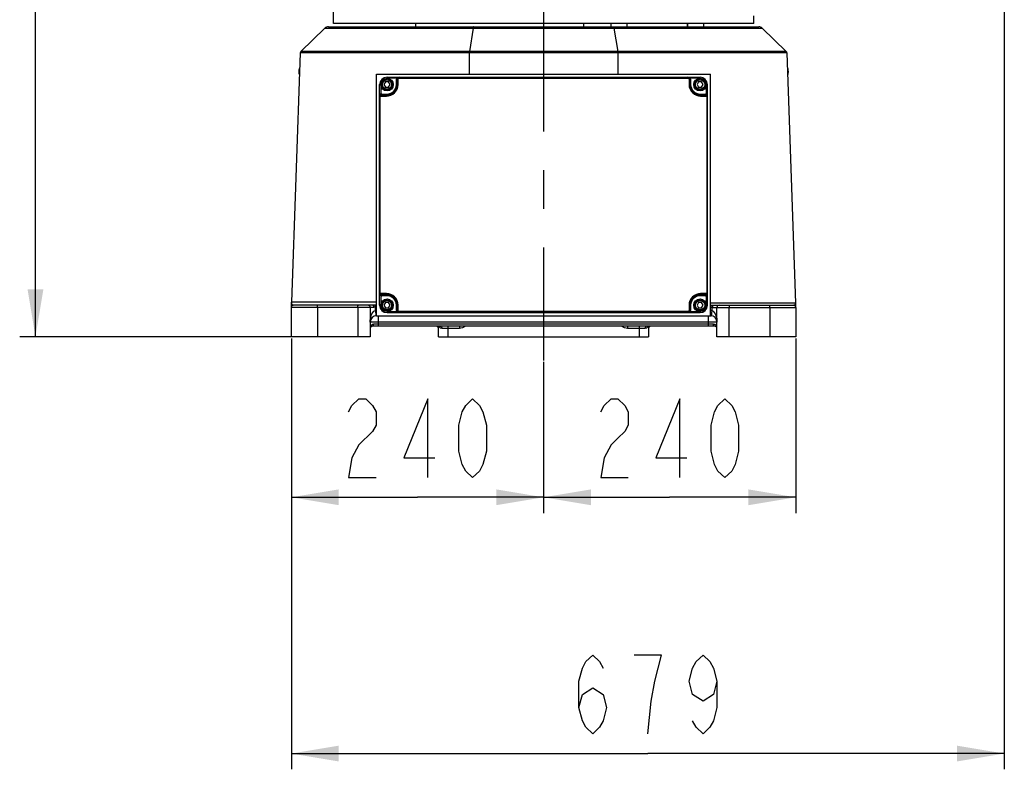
# Model space of a CAD drawing. Header units: millimetres. Extents: x 0 to 63602708652, y -107871309221 to 6308.
# Tile 1 of 74: x 1926 to 2863, y 3114 to 3827. Entities that reach past the tile are written whole.
import ezdxf

# ---------------------------------------------------------------- set-up
doc = ezdxf.new("R2010")
doc.units = ezdxf.units.MM
doc.header["$LTSCALE"] = 490.4625
doc.linetypes.add('CENTER', pattern=[0.6, 0.375, -0.075, 0.075, -0.075])
doc.layers.get('0').update_dxf_attribs({"linetype": 'CONTINUOUS'})
for name, color, linetype in [('304101000401_DXF_AXIS', 7, 'CONTINUOUS'), ('304101000401_DXF_DIMENSION', 7, 'CONTINUOUS'), ('304102000107DXF_CONTINUOUS_LINE', 7, 'CONTINUOUS'), ('304102000110_DXF_DIMENSION', 7, 'CONTINUOUS'), ('304102000111DXF_CONTINUOUS_LINE', 7, 'CONTINUOUS'), ('304103000063_DXF_DIMENSION', 7, 'CONTINUOUS'), ('304103000063DXF_CONTINUOUS_LINE', 7, 'CONTINUOUS'), ('304104000439DXF_CONTINUOUS_LINE', 7, 'CONTINUOUS'), ('304107000046DXF_CONTINUOUS_LINE', 7, 'CONTINUOUS'), ('304301000084DXF_CONTINUOUS_LINE', 7, 'CONTINUOUS'), ('501023000027DXF_CONTINUOUS_LINE', 7, 'CONTINUOUS'), ('501023000046DXF_CONTINUOUS_LINE', 7, 'CONTINUOUS'), ('504021000002DXF_CONTINUOUS_LINE', 7, 'CONTINUOUS')]:
    doc.layers.add(name, color=color, linetype=linetype)
doc.styles.get("Standard").update_dxf_attribs({"font": 'txt', "width": 0.7})
doc.dimstyles.new('DIMSTYLE_2', dxfattribs={"dimtxt": 75, "dimasz": 45, "dimexe": 2, "dimexo": 0.2, "dimgap": 2.5, "dimtad": 1, "dimdsep": 46, "dimtxsty": 'Standard', "dimblk": '_FILLED', "dimblk1": '_FILLED', "dimblk2": '_FILLED', "dimcen": 0.09, "dimclrt": 5, "dimazin": 2, "dimtp": 0.01, "dimtm": 0.01, "dimtfac": 1, "dimtofl": 0, "dimtmove": 0, "dimatfit": 3, "dimldrblk": '_FILLED', "dimfxl": 0, "dimtolj": 1, "dimarcsym": 0})
doc.dimstyles.new('DIMSTYLE_3', dxfattribs={"dimtxt": 75, "dimasz": 45, "dimexe": 2, "dimexo": 0.2, "dimgap": 2.5, "dimtad": 1, "dimdec": 0, "dimdsep": 46, "dimtxsty": 'Standard', "dimblk": '_FILLED', "dimblk1": '_FILLED', "dimblk2": '_FILLED', "dimcen": 0.09, "dimclrt": 5, "dimazin": 2, "dimtfac": 1, "dimtdec": 0, "dimtofl": 0, "dimtmove": 0, "dimatfit": 3, "dimldrblk": '_FILLED', "dimfxl": 0, "dimtolj": 1, "dimarcsym": 0})

# ---------------------------------------------------------------- blocks, each defined once
blk = doc.blocks.new('_FILLED')
at = {"color": 0, "linetype": 'ByBlock'}
blk.add_solid([(0, 0), (-1, 0.167), (-1, -0.167)], dxfattribs=at)
blk = doc.blocks.new('*D29')
at = {"layer": '304103000063_DXF_DIMENSION', "color": 2, "linetype": 'Continuous', "transparency": 16777216}
for p, q in [((2365.85, 5311.48), (1926.27, 5311.48)), ((1941.27, 5311.48), (1941.27, 4418.48)), ((1941.27, 3525.48), (1941.27, 4418.48)), ((2208.14, 3525.48), (1926.27, 3525.48))]:
    blk.add_line(p, q, dxfattribs=at)
at = {"layer": '304103000063_DXF_DIMENSION', "color": 2, "linetype": 'Continuous', "transparency": 16777216, "xscale": 45, "yscale": 45, "zscale": 45}
for p, rotation in [((1941.27, 5311.48), 90), ((1941.27, 3525.48), 270)]:
    blk.add_blockref('_FILLED', p, dxfattribs=dict(at, rotation=rotation))
blk = doc.blocks.new('*D30')
at = {"layer": '304102000110_DXF_DIMENSION', "color": 2, "linetype": 'Continuous', "transparency": 16777216}
for p, q in [((2863.35, 4027.19), (2863.35, 3113.83)), ((2184.85, 3523.98), (2184.85, 3113.83)), ((2184.85, 3128.83), (2524.1, 3128.83)), ((2863.35, 3128.83), (2524.1, 3128.83))]:
    blk.add_line(p, q, dxfattribs=at)
at = {"layer": '304102000110_DXF_DIMENSION', "color": 2, "linetype": 'Continuous', "transparency": 16777216, "xscale": 45, "yscale": 45, "zscale": 45, "rotation": 180}
blk.add_blockref('_FILLED', (2184.85, 3128.83), dxfattribs=at)
at = {"layer": '304102000110_DXF_DIMENSION', "color": 2, "linetype": 'Continuous', "transparency": 16777216, "xscale": 45, "yscale": 45, "zscale": 45}
blk.add_blockref('_FILLED', (2863.35, 3128.83), dxfattribs=at)
blk = doc.blocks.new('*D31')
at = {"layer": '304101000401_DXF_DIMENSION', "color": 2, "linetype": 'Continuous', "transparency": 16777216}
for p, q in [((2664.85, 3523.98), (2664.85, 3357.7)), ((2424.85, 3501.48), (2424.85, 3357.7)), ((2424.85, 3372.7), (2544.85, 3372.7)), ((2664.85, 3372.7), (2544.85, 3372.7))]:
    blk.add_line(p, q, dxfattribs=at)
at = {"layer": '304101000401_DXF_DIMENSION', "color": 2, "linetype": 'Continuous', "transparency": 16777216, "xscale": 45, "yscale": 45, "zscale": 45, "rotation": 180}
blk.add_blockref('_FILLED', (2424.85, 3372.7), dxfattribs=at)
at = {"layer": '304101000401_DXF_DIMENSION', "color": 2, "linetype": 'Continuous', "transparency": 16777216, "xscale": 45, "yscale": 45, "zscale": 45}
blk.add_blockref('_FILLED', (2664.85, 3372.7), dxfattribs=at)
blk = doc.blocks.new('*D32')
at = {"layer": '304101000401_DXF_DIMENSION', "color": 2, "linetype": 'Continuous', "transparency": 16777216}
for p, q in [((2184.85, 3523.98), (2184.85, 3357.7)), ((2424.85, 3501.48), (2424.85, 3357.7)), ((2184.85, 3372.7), (2304.85, 3372.7)), ((2424.85, 3372.7), (2304.85, 3372.7))]:
    blk.add_line(p, q, dxfattribs=at)
at = {"layer": '304101000401_DXF_DIMENSION', "color": 2, "linetype": 'Continuous', "transparency": 16777216, "xscale": 45, "yscale": 45, "zscale": 45, "rotation": 180}
blk.add_blockref('_FILLED', (2184.85, 3372.7), dxfattribs=at)
at = {"layer": '304101000401_DXF_DIMENSION', "color": 2, "linetype": 'Continuous', "transparency": 16777216, "xscale": 45, "yscale": 45, "zscale": 45}
blk.add_blockref('_FILLED', (2424.85, 3372.7), dxfattribs=at)

msp = doc.modelspace()

# ---------------------------------------------------------------- linework, layer by layer
at = {"layer": '304101000401_DXF_AXIS', "color": 7, "linetype": 'CENTER'}
msp.add_line((2424.846, 4493.305), (2424.846, 3502.978), dxfattribs=at)
at = {"layer": '304101000401_DXF_DIMENSION', "color": 5, "linetype": 'Continuous'}
for points in [[(2239.221, 3453.948), (2242.502, 3460.198), (2249.065, 3466.448), (2255.627, 3466.448), (2262.19, 3460.198), (2265.471, 3453.948), (2265.471, 3441.448), (2262.19, 3435.198)], [(2314.69, 3391.448), (2314.69, 3466.448), (2291.721, 3410.198), (2321.252, 3410.198)], [(2357.346, 3391.448), (2350.784, 3397.698), (2347.502, 3403.948), (2344.221, 3416.448), (2344.221, 3441.448), (2347.502, 3453.948), (2350.784, 3460.198), (2357.346, 3466.448), (2363.909, 3460.198), (2367.19, 3453.948), (2370.471, 3441.448), (2370.471, 3416.448), (2367.19, 3403.948), (2363.909, 3397.698), (2357.346, 3391.448)], [(2479.221, 3453.948), (2482.502, 3460.198), (2489.065, 3466.448), (2495.627, 3466.448), (2502.19, 3460.198), (2505.471, 3453.948), (2505.471, 3441.448), (2502.19, 3435.198), (2495.627, 3428.948), (2489.065, 3422.698), (2482.502, 3410.198), (2479.221, 3391.448), (2505.471, 3391.448)], [(2554.69, 3391.448), (2554.69, 3466.448), (2531.721, 3410.198), (2561.253, 3410.198)], [(2597.346, 3391.448), (2590.784, 3397.698), (2587.502, 3403.948), (2584.221, 3416.448), (2584.221, 3441.448), (2587.502, 3453.948), (2590.784, 3460.198), (2597.346, 3466.448), (2603.909, 3460.198), (2607.19, 3453.948), (2610.471, 3441.448), (2610.471, 3416.448), (2607.19, 3403.948), (2603.909, 3397.698), (2597.346, 3391.448)], [(2262.19, 3435.198), (2249.065, 3422.698), (2242.502, 3410.198), (2239.221, 3391.448), (2265.471, 3391.448)]]:
    msp.add_lwpolyline(points, dxfattribs=at)
at = {"layer": '304102000107DXF_CONTINUOUS_LINE', "color": 7, "linetype": 'Continuous'}
for p, q in [((2224.846, 3823.478), (2224.846, 3997.307)), ((2624.845, 3823.478), (2224.848, 3823.478)), ((2624.846, 3823.478), (2624.846, 3830.978))]:
    msp.add_line(p, q, dxfattribs=at)
at = {"layer": '304102000110_DXF_DIMENSION', "color": 5, "linetype": 'Continuous'}
for points in [[(2458.471, 3172.578), (2461.753, 3185.078), (2471.596, 3191.328), (2481.44, 3185.078), (2484.721, 3172.578), (2481.44, 3160.078), (2478.159, 3153.828), (2471.596, 3147.578), (2465.034, 3153.828), (2461.753, 3160.078), (2458.471, 3172.578), (2458.471, 3197.578), (2461.753, 3210.078), (2465.034, 3216.328), (2471.596, 3222.578), (2478.159, 3216.328), (2481.44, 3210.078)], [(2530.659, 3197.578), (2537.221, 3222.578), (2510.971, 3222.578)], [(2589.721, 3197.578), (2586.44, 3185.078), (2576.596, 3178.828), (2566.752, 3185.078), (2563.471, 3197.578), (2566.752, 3210.078), (2570.034, 3216.328), (2576.596, 3222.578), (2583.159, 3216.328), (2586.44, 3210.078), (2589.721, 3197.578), (2589.721, 3172.578), (2586.44, 3160.078), (2583.159, 3153.828), (2576.596, 3147.578), (2570.034, 3153.828), (2566.752, 3160.078)], [(2524.096, 3147.578), (2527.377, 3178.828), (2530.659, 3197.578)]]:
    msp.add_lwpolyline(points, dxfattribs=at)
at = {"layer": '304102000111DXF_CONTINUOUS_LINE', "color": 7, "linetype": 'Continuous'}
for p, q in [((2275.846, 3772.478), (2573.846, 3772.478)), ((2285.846, 3765.478), (2285.846, 3770.478)), ((2563.846, 3770.478), (2563.846, 3765.478)), ((2268.846, 3555.478), (2268.846, 3765.478)), ((2580.846, 3555.478), (2580.846, 3765.478)), ((2270.846, 3755.478), (2275.846, 3755.478)), ((2573.847, 3755.478), (2578.846, 3755.478)), ((2275.845, 3565.478), (2270.846, 3565.478)), ((2578.846, 3565.478), (2573.847, 3565.478)), ((2285.846, 3550.478), (2285.846, 3555.477)), ((2563.846, 3555.477), (2563.846, 3550.477)), ((2275.846, 3548.478), (2573.846, 3548.478))]:
    msp.add_line(p, q, dxfattribs=at)
at = {"layer": '304102000111DXF_CONTINUOUS_LINE', "color": 9, "linetype": 'Continuous'}
for p, q in [((2275.846, 3771.478), (2275.846, 3772.478)), ((2285.018, 3771.478), (2275.846, 3771.478)), ((2285.846, 3770.478), (2284.846, 3770.478)), ((2284.846, 3765.478), (2284.846, 3770.478)), ((2285.018, 3771.478), (2285.018, 3772.478)), ((2286.419, 3765.513), (2286.419, 3770.513)), ((2287.422, 3771.513), (2562.27, 3771.513)), ((2563.273, 3770.513), (2563.273, 3765.513)), ((2563.846, 3770.478), (2564.846, 3770.478)), ((2564.675, 3771.478), (2564.675, 3772.478)), ((2573.846, 3771.478), (2564.675, 3771.478)), ((2564.846, 3770.478), (2564.846, 3765.478)), ((2573.846, 3771.478), (2573.846, 3772.478)), ((2269.846, 3765.478), (2268.846, 3765.478)), ((2269.846, 3765.478), (2269.846, 3756.307)), ((2285.846, 3765.478), (2284.846, 3765.478)), ((2563.846, 3765.478), (2564.846, 3765.478)), ((2579.846, 3765.478), (2580.846, 3765.478)), ((2579.846, 3756.307), (2579.846, 3765.478)), ((2269.846, 3756.307), (2268.846, 3756.307)), ((2269.377, 3567.513), (2269.367, 3753.513)), ((2270.37, 3754.513), (2275.386, 3754.513)), ((2270.846, 3756.478), (2275.846, 3756.478)), ((2270.846, 3755.478), (2270.846, 3756.478)), ((2275.846, 3755.478), (2275.846, 3756.478)), ((2573.846, 3756.478), (2578.846, 3756.478)), ((2573.846, 3755.478), (2573.846, 3756.478)), ((2574.307, 3754.513), (2579.322, 3754.513)), ((2578.846, 3755.478), (2578.846, 3756.478)), ((2579.846, 3756.307), (2580.846, 3756.307)), ((2580.325, 3753.513), (2580.316, 3567.513)), ((2269.846, 3564.65), (2268.846, 3564.65)), ((2269.846, 3564.65), (2269.846, 3555.478)), ((2275.395, 3566.513), (2270.38, 3566.513)), ((2270.846, 3565.478), (2270.846, 3564.478)), ((2275.846, 3564.478), (2270.846, 3564.478)), ((2275.846, 3565.478), (2275.846, 3564.478)), ((2573.846, 3565.478), (2573.846, 3564.478)), ((2578.846, 3564.478), (2573.846, 3564.478)), ((2579.313, 3566.513), (2574.298, 3566.513)), ((2578.846, 3565.478), (2578.846, 3564.478)), ((2579.846, 3564.65), (2580.846, 3564.65)), ((2579.846, 3555.478), (2579.846, 3564.65)), ((2269.846, 3555.478), (2268.846, 3555.478)), ((2285.846, 3555.478), (2284.846, 3555.478)), ((2284.846, 3550.478), (2284.846, 3555.478)), ((2286.429, 3550.513), (2286.429, 3555.513)), ((2563.264, 3555.513), (2563.264, 3550.513)), ((2563.846, 3555.478), (2564.846, 3555.478)), ((2564.846, 3555.478), (2564.846, 3550.478)), ((2579.846, 3555.478), (2580.846, 3555.478)), ((2275.846, 3549.478), (2285.018, 3549.478)), ((2275.846, 3549.478), (2275.846, 3548.478)), ((2285.846, 3550.478), (2284.846, 3550.478)), ((2285.018, 3549.478), (2285.018, 3548.478)), ((2562.26, 3549.513), (2287.432, 3549.513)), ((2563.846, 3550.478), (2564.846, 3550.478)), ((2564.675, 3549.478), (2573.846, 3549.478)), ((2564.675, 3549.478), (2564.675, 3548.478)), ((2573.846, 3549.478), (2573.846, 3548.478))]:
    msp.add_line(p, q, dxfattribs=at)
at = {"layer": '304102000111DXF_CONTINUOUS_LINE', "color": 7, "linetype": 'Continuous'}
for centre, radius, start, end in [((2275.846, 3765.478), 7, 90, 180), ((2287.846, 3770.478), 2, 90, 180), ((2561.846, 3770.478), 2, 0, 90), ((2573.846, 3765.478), 7, 0, 90), ((2275.846, 3765.478), 10, 269.996356, 360), ((2573.846, 3765.478), 10, 180, 270.003851), ((2270.846, 3753.478), 2, 90, 180), ((2578.846, 3753.478), 2, 359.998932, 89.998183), ((2270.846, 3567.478), 2, 180, 270), ((2275.846, 3555.478), 10, 359.992261, 90.003894), ((2573.846, 3555.478), 10, 89.996289, 180.008276), ((2578.846, 3567.478), 2, 270, 360), ((2275.846, 3555.478), 7, 180, 270), ((2573.846, 3555.478), 7, 270, 360), ((2287.846, 3550.478), 2, 180, 270), ((2561.846, 3550.478), 2, 270, 359.961418)]:
    msp.add_arc(centre, radius, start, end, dxfattribs=at)
at = {"layer": '304102000111DXF_CONTINUOUS_LINE', "color": 9, "linetype": 'Continuous'}
for centre, radius, start, end in [((2287.846, 3770.478), 3, 160.528778, 180), ((2561.846, 3770.478), 3, 0, 19.471221), ((2275.846, 3765.478), 9, 270, 360), ((2275.512, 3765.516), 10.907, 359.487866, 359.984375), ((2574.178, 3765.516), 10.904, 180.014344, 180.509269), ((2573.846, 3765.478), 9, 180, 270), ((2270.846, 3753.478), 3, 90, 109.471221), ((2578.846, 3753.478), 3, 70.528778, 90), ((2578.161, 3753.478), 2.685, 0.010788, 7.350761), ((2271.531, 3567.479), 2.685, 180.010895, 187.363769), ((2270.846, 3567.478), 3, 250.528778, 270), ((2275.846, 3555.478), 9, 0, 90), ((2573.846, 3555.478), 9, 90, 180), ((2578.846, 3567.478), 3, 270, 289.471221), ((2287.846, 3550.478), 3, 180, 199.471221), ((2561.846, 3550.478), 3, 340.528778, 360)]:
    msp.add_arc(centre, radius, start, end, dxfattribs=at)
for points in [[(2287.846, 3772.478), (2286.846, 3772.479), (2285.98, 3771.751), (2285.018, 3771.478)], [(2564.675, 3771.478), (2563.712, 3771.75), (2562.846, 3772.478), (2561.846, 3772.478)], [(2269.846, 3756.307), (2269.574, 3755.345), (2268.846, 3754.478), (2268.846, 3753.478)], [(2580.824, 3753.821), (2580.711, 3754.704), (2580.088, 3755.45), (2579.846, 3756.307)], [(2268.868, 3567.135), (2268.982, 3566.252), (2269.604, 3565.506), (2269.846, 3564.65)], [(2579.846, 3564.65), (2580.118, 3565.612), (2580.846, 3566.478), (2580.846, 3567.478)], [(2285.018, 3549.478), (2285.98, 3549.206), (2286.846, 3548.478), (2287.846, 3548.478)], [(2561.846, 3548.478), (2562.846, 3548.478), (2563.712, 3549.206), (2564.675, 3549.478)]]:
    msp.add_open_spline(points, degree=3, dxfattribs=at)
for points, knots in [([(2285.846, 3770.478), (2285.846, 3770.531), (2286.156, 3770.455), (2286.28, 3770.511), (2286.419, 3770.513)], [0, 0, 0, 0, 0.2725448, 1, 1, 1, 1]), ([(2286.419, 3770.513), (2286.419, 3770.775), (2286.643, 3771.306), (2287.173, 3771.513), (2287.422, 3771.513)], [0, 0, 0, 0, 0.5117587, 1, 1, 1, 1]), ([(2287.846, 3772.478), (2287.788, 3772.478), (2287.444, 3772.266), (2287.426, 3771.824), (2287.422, 3771.513)], [0, 0, 0, 0, 0.158105, 1, 1, 1, 1]), ([(2561.846, 3772.478), (2561.904, 3772.478), (2562.248, 3772.266), (2562.266, 3771.824), (2562.27, 3771.513)], [0, 0, 0, 0, 0.1581055, 1, 1, 1, 1]), ([(2562.27, 3771.513), (2562.515, 3771.513), (2563.047, 3771.314), (2563.273, 3770.779), (2563.273, 3770.513)], [0, 0, 0, 0, 0.4793966, 1, 1, 1, 1]), ([(2563.846, 3770.478), (2563.846, 3770.531), (2563.536, 3770.455), (2563.413, 3770.511), (2563.273, 3770.513)], [0, 0, 0, 0, 0.2725943, 1, 1, 1, 1]), ([(2275.386, 3754.513), (2278.084, 3754.514), (2283.891, 3756.709), (2286.393, 3762.526), (2286.419, 3765.419)], [0, 0, 0, 0, 0.4825332, 1, 1, 1, 1]), ([(2285.846, 3765.478), (2285.846, 3765.531), (2286.156, 3765.455), (2286.28, 3765.511), (2286.419, 3765.513)], [0, 0, 0, 0, 0.2726032, 1, 1, 1, 1]), ([(2563.846, 3765.478), (2563.846, 3765.531), (2563.536, 3765.455), (2563.413, 3765.511), (2563.273, 3765.513)], [0, 0, 0, 0, 0.2726501, 1, 1, 1, 1]), ([(2563.274, 3765.419), (2563.299, 3762.526), (2565.802, 3756.709), (2571.609, 3754.514), (2574.307, 3754.513)], [0, 0, 0, 0, 0.5174645, 1, 1, 1, 1]), ([(2268.846, 3753.478), (2268.846, 3753.526), (2269.128, 3753.46), (2269.24, 3753.511), (2269.367, 3753.513)], [0, 0, 0, 0, 0.2706447, 1, 1, 1, 1]), ([(2269.367, 3753.513), (2269.367, 3753.78), (2269.595, 3754.314), (2270.126, 3754.513), (2270.37, 3754.513)], [0, 0, 0, 0, 0.5216548, 1, 1, 1, 1]), ([(2270.846, 3755.478), (2270.782, 3755.478), (2270.419, 3755.286), (2270.375, 3754.827), (2270.37, 3754.513)], [0, 0, 0, 0, 0.1699564, 1, 1, 1, 1]), ([(2275.846, 3755.478), (2275.784, 3755.478), (2275.427, 3755.281), (2275.391, 3754.826), (2275.386, 3754.513)], [0, 0, 0, 0, 0.16647, 1, 1, 1, 1]), ([(2573.846, 3755.478), (2573.909, 3755.478), (2574.266, 3755.281), (2574.302, 3754.826), (2574.307, 3754.513)], [0, 0, 0, 0, 0.1664701, 1, 1, 1, 1]), ([(2578.846, 3755.478), (2578.91, 3755.478), (2579.273, 3755.286), (2579.317, 3754.827), (2579.322, 3754.513)], [0, 0, 0, 0, 0.1699567, 1, 1, 1, 1]), ([(2579.322, 3754.513), (2579.568, 3754.513), (2580.098, 3754.313), (2580.325, 3753.779), (2580.325, 3753.513)], [0, 0, 0, 0, 0.4804641, 1, 1, 1, 1]), ([(2580.846, 3753.478), (2580.846, 3753.526), (2580.565, 3753.46), (2580.452, 3753.511), (2580.325, 3753.513)], [0, 0, 0, 0, 0.2706665, 1, 1, 1, 1]), ([(2268.846, 3567.478), (2268.846, 3567.526), (2269.133, 3567.459), (2269.247, 3567.511), (2269.377, 3567.513)], [0, 0, 0, 0, 0.2710063, 1, 1, 1, 1]), ([(2270.38, 3566.513), (2270.136, 3566.513), (2269.605, 3566.711), (2269.377, 3567.246), (2269.377, 3567.513)], [0, 0, 0, 0, 0.4763711, 1, 1, 1, 1]), ([(2270.846, 3565.478), (2270.78, 3565.478), (2270.402, 3565.696), (2270.374, 3566.181), (2270.38, 3566.513)], [0, 0, 0, 0, 0.1663176, 1, 1, 1, 1]), ([(2275.846, 3565.478), (2275.782, 3565.478), (2275.41, 3565.702), (2275.39, 3566.182), (2275.395, 3566.513)], [0, 0, 0, 0, 0.1628868, 1, 1, 1, 1]), ([(2286.429, 3555.513), (2286.428, 3558.416), (2283.954, 3564.285), (2278.113, 3566.513), (2275.395, 3566.513)], [0, 0, 0, 0, 0.5163896, 1, 1, 1, 1]), ([(2574.298, 3566.513), (2571.579, 3566.513), (2565.739, 3564.285), (2563.265, 3558.416), (2563.264, 3555.513)], [0, 0, 0, 0, 0.4836078, 1, 1, 1, 1]), ([(2573.846, 3565.478), (2573.911, 3565.478), (2574.282, 3565.702), (2574.303, 3566.182), (2574.298, 3566.513)], [0, 0, 0, 0, 0.1628867, 1, 1, 1, 1]), ([(2578.846, 3565.478), (2578.912, 3565.478), (2579.29, 3565.696), (2579.318, 3566.181), (2579.313, 3566.513)], [0, 0, 0, 0, 0.1663173, 1, 1, 1, 1]), ([(2580.316, 3567.513), (2580.316, 3567.247), (2580.089, 3566.713), (2579.558, 3566.513), (2579.313, 3566.513)], [0, 0, 0, 0, 0.5202356, 1, 1, 1, 1]), ([(2580.846, 3567.478), (2580.846, 3567.526), (2580.559, 3567.459), (2580.445, 3567.511), (2580.316, 3567.513)], [0, 0, 0, 0, 0.2709641, 1, 1, 1, 1]), ([(2285.846, 3555.478), (2285.846, 3555.532), (2286.161, 3555.454), (2286.287, 3555.511), (2286.429, 3555.513)], [0, 0, 0, 0, 0.2730158, 1, 1, 1, 1]), ([(2563.846, 3555.478), (2563.846, 3555.532), (2563.531, 3555.454), (2563.405, 3555.511), (2563.264, 3555.513)], [0, 0, 0, 0, 0.2729726, 1, 1, 1, 1]), ([(2285.846, 3550.478), (2285.846, 3550.532), (2286.162, 3550.454), (2286.287, 3550.511), (2286.429, 3550.513)], [0, 0, 0, 0, 0.2729813, 1, 1, 1, 1]), ([(2287.432, 3549.513), (2287.186, 3549.513), (2286.655, 3549.714), (2286.429, 3550.248), (2286.429, 3550.513)], [0, 0, 0, 0, 0.4808844, 1, 1, 1, 1]), ([(2287.846, 3548.478), (2287.786, 3548.478), (2287.429, 3548.719), (2287.427, 3549.184), (2287.432, 3549.513)], [0, 0, 0, 0, 0.1543404, 1, 1, 1, 1]), ([(2561.846, 3548.478), (2561.906, 3548.478), (2562.263, 3548.719), (2562.265, 3549.184), (2562.26, 3549.513)], [0, 0, 0, 0, 0.1543399, 1, 1, 1, 1]), ([(2563.264, 3550.513), (2563.264, 3550.252), (2563.04, 3549.721), (2562.51, 3549.513), (2562.26, 3549.513)], [0, 0, 0, 0, 0.5110038, 1, 1, 1, 1]), ([(2563.846, 3550.478), (2563.846, 3550.532), (2563.53, 3550.454), (2563.405, 3550.511), (2563.264, 3550.513)], [0, 0, 0, 0, 0.2729136, 1, 1, 1, 1])]:
    msp.add_open_spline(points, degree=3, knots=knots, dxfattribs=at)
at = {"layer": '304103000063DXF_CONTINUOUS_LINE', "color": 7, "linetype": 'Continuous'}
for p, q in [((2216.647, 3819.075), (2193.844, 3797.054)), ((2220.12, 3820.478), (2629.572, 3820.478)), ((2633.045, 3819.075), (2655.849, 3797.054)), ((2193.234, 3795.685), (2184.947, 3558.374)), ((2656.458, 3795.685), (2664.779, 3557.409)), ((2265.846, 3775.478), (2583.846, 3775.478)), ((2265.846, 3545.478), (2265.846, 3775.478)), ((2583.846, 3545.478), (2583.846, 3775.478)), ((2184.846, 3525.478), (2184.846, 3557.469)), ((2262.544, 3555.478), (2186.846, 3555.478)), ((2259.846, 3553.478), (2259.846, 3525.478)), ((2585.945, 3555.478), (2662.846, 3555.478)), ((2589.846, 3525.478), (2589.846, 3553.478)), ((2664.846, 3553.516), (2664.846, 3556.743)), ((2664.846, 3555.066), (2664.846, 3555.291)), ((2664.846, 3554.835), (2664.846, 3555.066)), ((2664.846, 3553.478), (2664.846, 3525.478)), ((2265.846, 3545.478), (2583.846, 3545.478)), ((2583.846, 3545.478), (2584.392, 3545.454)), ((2587.846, 3535.478), (2261.846, 3535.478)), ((2324.846, 3525.478), (2324.846, 3535.478)), ((2524.846, 3535.478), (2524.846, 3525.478)), ((2259.846, 3525.478), (2184.846, 3525.478)), ((2324.846, 3525.478), (2524.846, 3525.478)), ((2664.846, 3525.478), (2589.846, 3525.478))]:
    msp.add_line(p, q, dxfattribs=at)
at = {"layer": '304103000063DXF_CONTINUOUS_LINE', "color": 9, "linetype": 'Continuous'}
for p, q in [((2216.647, 3819.075), (2357.938, 3819.076)), ((2357.938, 3819.075), (2354.286, 3797.053)), ((2357.938, 3819.075), (2491.758, 3819.075)), ((2491.758, 3819.076), (2633.045, 3819.075)), ((2491.758, 3819.076), (2495.407, 3797.054)), ((2354.188, 3795.685), (2193.234, 3795.685)), ((2354.286, 3797.054), (2193.844, 3797.054)), ((2354.188, 3795.683), (2354.075, 3775.478)), ((2495.504, 3795.683), (2354.188, 3795.683)), ((2495.406, 3797.053), (2354.286, 3797.053)), ((2655.848, 3797.054), (2495.407, 3797.054)), ((2656.458, 3795.685), (2495.504, 3795.685)), ((2495.504, 3795.683), (2495.617, 3775.478)), ((2263.201, 3553.478), (2184.846, 3553.478)), ((2184.902, 3557.775), (2184.887, 3557.873)), ((2265.846, 3558.374), (2184.947, 3558.374)), ((2209.637, 3553.478), (2209.637, 3525.478)), ((2248.11, 3553.478), (2248.11, 3525.478)), ((2264.846, 3553.774), (2264.442, 3555.656)), ((2264.847, 3550.433), (2264.846, 3553.774)), ((2664.779, 3557.409), (2583.846, 3557.409)), ((2585.024, 3555.162), (2584.846, 3553.545)), ((2584.846, 3553.545), (2584.846, 3550.433)), ((2585.063, 3555.512), (2585.024, 3555.162)), ((2585.631, 3553.478), (2664.846, 3553.478)), ((2601.583, 3525.478), (2601.583, 3553.478)), ((2640.056, 3553.478), (2640.056, 3525.478)), ((2664.793, 3557.023), (2664.812, 3557.11)), ((2264.846, 3550.433), (2265.301, 3545.454)), ((2267.846, 3535.478), (2267.846, 3545.478)), ((2581.846, 3535.478), (2581.846, 3545.478)), ((2584.525, 3546.912), (2584.392, 3545.454)), ((2584.672, 3548.528), (2584.525, 3546.912)), ((2584.846, 3550.433), (2584.672, 3548.528)), ((2589.846, 3539.478), (2259.846, 3539.478)), ((2586.646, 3537.478), (2263.046, 3537.478)), ((2344.846, 3533.478), (2328.119, 3533.478)), ((2333.846, 3535.478), (2333.846, 3525.478)), ((2344.846, 3535.478), (2344.846, 3533.478)), ((2504.846, 3535.478), (2504.846, 3533.478)), ((2521.573, 3533.478), (2504.846, 3533.478)), ((2515.846, 3535.478), (2515.846, 3525.478))]:
    msp.add_line(p, q, dxfattribs=at)
msp.add_lwpolyline([(2584.846, 3553.545), (2585.236, 3553.497), (2585.631, 3553.478)], dxfattribs=at)
at = {"layer": '304103000063DXF_CONTINUOUS_LINE', "color": 7, "linetype": 'Continuous'}
msp.add_lwpolyline([(2664.846, 3556.743), (2664.846, 3556.759), (2664.845, 3556.799), (2664.839, 3556.916)], dxfattribs=at)
for centre, radius, start, end in [((2220.12, 3815.478), 5, 90, 134), ((2629.572, 3815.478), 5, 46.000637, 90.000895), ((2195.233, 3795.616), 2, 133.998179, 178), ((2654.459, 3795.616), 2, 2, 46.001807), ((2186.846, 3557.469), 2, 168.353934, 180), ((2186.846, 3553.478), 2, 90, 180), ((2186.846, 3557.468), 2, 172.208099, 176.090134), ((2181.949, 3558.478), 3, 348.353934, 358), ((2257.846, 3553.478), 2, 0, 90), ((2591.846, 3553.478), 2, 90, 180), ((2662.846, 3553.478), 2, 0, 90), ((2666.778, 3557.478), 2, 182, 190.628295), ((2662.846, 3556.741), 2, 0, 10.628295), ((2265.846, 3539.478), 6, 90, 180), ((2583.846, 3539.478), 6, 0, 90), ((2261.846, 3533.478), 2, 90, 180), ((2322.846, 3533.478), 2, 0, 90), ((2526.846, 3533.478), 2, 90, 180), ((2587.846, 3533.478), 2, 0, 90)]:
    msp.add_arc(centre, radius, start, end, dxfattribs=at)
at = {"layer": '304103000063DXF_CONTINUOUS_LINE', "color": 9, "linetype": 'Continuous'}
for centre, radius, start, end in [((2262.298, 3565.688), 12.184, 282.074731, 286.932107), ((2585.976, 3569.372), 13.891, 261.180292, 266.231094), ((2586.012, 3564.163), 10.681, 258.302613, 263.734765), ((2265.846, 3539.478), 11, 90, 95.211421), ((2583.846, 3539.478), 11, 84.784788, 90)]:
    msp.add_arc(centre, radius, start, end, dxfattribs=at)
for points, knots in [([(2358.49, 3820.478), (2358.333, 3820.478), (2358.073, 3819.852), (2357.993, 3819.427), (2357.935, 3819.075)], [0, 0, 0, 0, 0.3058814, 1, 1, 1, 1]), ([(2491.202, 3820.478), (2491.359, 3820.479), (2491.62, 3819.853), (2491.7, 3819.428), (2491.758, 3819.076)], [0, 0, 0, 0, 0.3057447, 1, 1, 1, 1]), ([(2186.846, 3555.478), (2186.055, 3555.478), (2185.168, 3556.555), (2184.942, 3557.536), (2184.902, 3557.775)], [0, 0, 0, 0, 0.7649601, 1, 1, 1, 1]), ([(2209.637, 3553.478), (2209.637, 3553.951), (2209.723, 3554.45), (2209.772, 3555.478), (2209.984, 3555.478)], [0, 0, 0, 0, 0.6906161, 1, 1, 1, 1]), ([(2248.11, 3553.478), (2248.11, 3553.951), (2248.196, 3554.45), (2248.245, 3555.478), (2248.457, 3555.478)], [0, 0, 0, 0, 0.6906161, 1, 1, 1, 1]), ([(2263.201, 3553.478), (2263.201, 3553.954), (2263.164, 3554.58), (2262.793, 3555.478), (2262.544, 3555.478)], [0, 0, 0, 0, 0.6561832, 1, 1, 1, 1]), ([(2585.945, 3555.478), (2585.736, 3555.478), (2585.728, 3554.438), (2585.631, 3553.951), (2585.631, 3553.478)], [0, 0, 0, 0, 0.3064526, 1, 1, 1, 1]), ([(2601.235, 3555.478), (2601.447, 3555.478), (2601.496, 3554.45), (2601.583, 3553.951), (2601.583, 3553.478)], [0, 0, 0, 0, 0.3093839, 1, 1, 1, 1]), ([(2639.708, 3555.478), (2639.92, 3555.478), (2639.969, 3554.45), (2640.056, 3553.951), (2640.056, 3553.478)], [0, 0, 0, 0, 0.3093839, 1, 1, 1, 1]), ([(2662.846, 3555.478), (2663.112, 3555.478), (2663.985, 3555.65), (2664.65, 3556.438), (2664.793, 3557.023)], [0, 0, 0, 0, 0.3064271, 1, 1, 1, 1]), ([(2259.846, 3539.478), (2259.846, 3541.557), (2260.274, 3545.506), (2262.789, 3550.056), (2264.847, 3550.433)], [0, 0, 0, 0, 0.4983014, 1, 1, 1, 1]), ([(2584.846, 3550.433), (2586.904, 3550.054), (2589.419, 3545.506), (2589.846, 3541.556), (2589.846, 3539.478)], [0, 0, 0, 0, 0.5017765, 1, 1, 1, 1]), ([(2261.846, 3535.478), (2262.399, 3535.478), (2262.985, 3536.453), (2263.046, 3537.222), (2263.046, 3537.478)], [0, 0, 0, 0, 0.683165, 1, 1, 1, 1]), ([(2326.846, 3535.478), (2327.415, 3535.478), (2328.051, 3534.525), (2328.119, 3533.735), (2328.119, 3533.478)], [0, 0, 0, 0, 0.6888121, 1, 1, 1, 1]), ([(2522.846, 3535.478), (2522.278, 3535.478), (2521.641, 3534.525), (2521.573, 3533.735), (2521.573, 3533.478)], [0, 0, 0, 0, 0.6888141, 1, 1, 1, 1]), ([(2587.846, 3535.478), (2587.293, 3535.478), (2586.708, 3536.453), (2586.646, 3537.222), (2586.646, 3537.478)], [0, 0, 0, 0, 0.6831676, 1, 1, 1, 1])]:
    msp.add_open_spline(points, degree=3, knots=knots, dxfattribs=at)
at = {"layer": '304103000063DXF_CONTINUOUS_LINE', "color": 7, "linetype": 'Continuous'}
for points, knots in [([(2354.188, 3795.685), (2354.19, 3796.015), (2354.188, 3796.389), (2354.257, 3796.791), (2354.293, 3796.836)], [0, 0, 0, 0, 0.8520435, 1, 1, 1, 1]), ([(2495.504, 3795.683), (2495.502, 3796.013), (2495.504, 3796.389), (2495.436, 3796.791), (2495.4, 3796.835)], [0, 0, 0, 0, 0.8519429, 1, 1, 1, 1])]:
    msp.add_open_spline(points, degree=3, knots=knots, dxfattribs=at)
at = {"layer": '304103000063DXF_CONTINUOUS_LINE', "color": 9, "linetype": 'Continuous'}
for points in [[(2264.442, 3555.656), (2263.833, 3555.564), (2263.202, 3555.429), (2262.596, 3555.546)], [(2264.846, 3553.774), (2264.347, 3553.624), (2263.776, 3553.393), (2263.293, 3553.59)], [(2265.846, 3555.938), (2265.385, 3555.819), (2264.916, 3555.709), (2264.441, 3555.676)], [(2585.063, 3555.512), (2585.357, 3555.492), (2585.651, 3555.478), (2585.945, 3555.478)], [(2260.811, 3536.341), (2260.173, 3535.562), (2259.846, 3534.485), (2259.846, 3533.478)], [(2263.046, 3537.478), (2262.21, 3537.478), (2261.341, 3536.988), (2260.811, 3536.341)], [(2325.839, 3534.609), (2325.618, 3534.871), (2325.433, 3535.165), (2325.287, 3535.474)], [(2328.119, 3533.478), (2327.27, 3533.478), (2326.385, 3533.96), (2325.839, 3534.609)], [(2350.228, 3535.46), (2348.65, 3534.381), (2346.758, 3533.478), (2344.846, 3533.478)], [(2504.846, 3533.478), (2502.935, 3533.478), (2501.042, 3534.381), (2499.465, 3535.46)], [(2523.777, 3534.521), (2523.234, 3533.917), (2522.386, 3533.478), (2521.573, 3533.478)], [(2524.407, 3535.476), (2524.244, 3535.131), (2524.032, 3534.805), (2523.777, 3534.521)], [(2588.804, 3536.432), (2588.277, 3537.033), (2587.446, 3537.478), (2586.646, 3537.478)], [(2589.846, 3533.478), (2589.846, 3534.522), (2589.492, 3535.647), (2588.804, 3536.432)]]:
    msp.add_open_spline(points, degree=3, dxfattribs=at)
at = {"layer": '304104000439DXF_CONTINUOUS_LINE', "color": 7, "linetype": 'Continuous'}
msp.add_line((2561.561, 3823.478), (2561.561, 3820.478), dxfattribs=at)
at = {"layer": '304107000046DXF_CONTINUOUS_LINE', "color": 7, "linetype": 'Continuous'}
for p, q in [((2462.754, 3823.478), (2462.754, 3820.478)), ((2489.108, 3820.478), (2489.108, 3823.478)), ((2504.429, 3820.478), (2504.429, 3823.478)), ((2561.883, 3823.478), (2561.883, 3820.478)), ((2577.203, 3823.478), (2577.203, 3820.478))]:
    msp.add_line(p, q, dxfattribs=at)
at = {"layer": '304301000084DXF_CONTINUOUS_LINE', "color": 7, "linetype": 'Continuous'}
msp.add_line((2302.846, 3823.478), (2302.846, 3820.478), dxfattribs=at)
at = {"layer": '501023000027DXF_CONTINUOUS_LINE', "color": 7, "linetype": 'Continuous'}
for points, knots in [([(2192.507, 3774.921), (2192.377, 3775.407), (2192.211, 3776.475), (2192.185, 3777.551), (2192.204, 3778.121)], [0, 0, 0, 0, 0.469263, 1, 1, 1, 1]), ([(2192.204, 3778.121), (2192.223, 3778.701), (2192.324, 3779.795), (2192.565, 3780.87), (2192.732, 3781.357)], [0, 0, 0, 0, 0.5298044, 1, 1, 1, 1]), ([(2656.96, 3781.358), (2657.127, 3780.871), (2657.368, 3779.795), (2657.469, 3778.701), (2657.488, 3778.121)], [0, 0, 0, 0, 0.4701702, 1, 1, 1, 1]), ([(2657.488, 3778.121), (2657.507, 3777.551), (2657.481, 3776.476), (2657.316, 3775.408), (2657.185, 3774.922)], [0, 0, 0, 0, 0.5307124, 1, 1, 1, 1])]:
    msp.add_open_spline(points, degree=3, knots=knots, dxfattribs=at)
at = {"layer": '501023000046DXF_CONTINUOUS_LINE', "color": 7, "linetype": 'Continuous'}
for p, q in [((2274.403, 3767.978), (2272.959, 3765.478)), ((2277.29, 3767.978), (2274.403, 3767.978)), ((2278.733, 3765.478), (2277.29, 3767.978)), ((2572.403, 3767.978), (2570.959, 3765.478)), ((2575.29, 3767.978), (2572.403, 3767.978)), ((2576.733, 3765.478), (2575.29, 3767.978)), ((2272.959, 3765.478), (2274.403, 3762.978)), ((2274.403, 3762.978), (2277.29, 3762.978)), ((2277.29, 3762.978), (2278.733, 3765.478)), ((2570.959, 3765.478), (2572.403, 3762.978)), ((2572.403, 3762.978), (2575.29, 3762.978)), ((2575.29, 3762.978), (2576.733, 3765.478)), ((2274.403, 3557.978), (2272.959, 3555.478)), ((2272.959, 3555.478), (2274.403, 3552.978)), ((2277.29, 3557.978), (2274.403, 3557.978)), ((2274.403, 3552.978), (2277.29, 3552.978)), ((2278.733, 3555.478), (2277.29, 3557.978)), ((2277.29, 3552.978), (2278.733, 3555.478)), ((2572.403, 3557.978), (2570.959, 3555.478)), ((2570.959, 3555.478), (2572.403, 3552.978)), ((2575.29, 3557.978), (2572.403, 3557.978)), ((2572.403, 3552.978), (2575.29, 3552.978)), ((2576.733, 3555.478), (2575.29, 3557.978)), ((2575.29, 3552.978), (2576.733, 3555.478))]:
    msp.add_line(p, q, dxfattribs=at)
for centre in [(2275.846, 3765.478), (2573.846, 3765.478), (2275.846, 3555.478), (2573.846, 3555.478)]:
    msp.add_circle(centre, 5, dxfattribs=at)
at = {"layer": '501023000046DXF_CONTINUOUS_LINE', "color": 9, "linetype": 'Continuous'}
for centre in [(2275.846, 3765.478), (2573.846, 3765.478), (2275.846, 3555.478), (2573.846, 3555.478)]:
    msp.add_circle(centre, 4.4, dxfattribs=at)
at = {"layer": '504021000002DXF_CONTINUOUS_LINE', "color": 7, "linetype": 'Continuous'}
for centre in [(2275.846, 3765.478), (2573.846, 3765.478), (2275.846, 3555.478), (2573.846, 3555.478)]:
    msp.add_circle(centre, 6, dxfattribs=at)

# ---------------------------------------------------------------- dimensions: what is measured, and where the dimension line sits
at = {"layer": '304101000401_DXF_DIMENSION', "color": 2, "linetype": 'Continuous'}
dim = msp.add_linear_dim(base=(2184.846, 3372.698), p1=(2424.846, 3501.678), p2=(2184.846, 3524.178), angle=180, dimstyle='DIMSTYLE_2', dxfattribs=at)
dim.commit()
dim.dimension.update_dxf_attribs({"geometry": '*D32', "text_midpoint": (2226.096, 3372.698), "dimtype": 160})
dim = msp.add_linear_dim(base=(2664.846, 3372.698), p1=(2424.846, 3501.678), p2=(2664.846, 3524.178), dimstyle='DIMSTYLE_2', dxfattribs=at)
dim.commit()
dim.dimension.update_dxf_attribs({"geometry": '*D31', "text_midpoint": (2466.096, 3372.698), "dimtype": 160})
at = {"layer": '304102000110_DXF_DIMENSION', "color": 2, "linetype": 'Continuous'}
dim = msp.add_linear_dim(base=(2184.846166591, 3128.828005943), p1=(2863.346166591, 4027.393674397), p2=(2184.846166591, 3524.178430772), angle=180, dimstyle='DIMSTYLE_3', dxfattribs=at)
dim.commit()
dim.dimension.update_dxf_attribs({"geometry": '*D30', "text_midpoint": (2445.346166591, 3128.828005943), "dimtype": 160})
at = {"layer": '304103000063_DXF_DIMENSION', "color": 2, "linetype": 'Continuous'}
dim = msp.add_linear_dim(base=(1941.273, 5311.478), p1=(2208.337, 3525.478), p2=(2366.046, 5311.478), angle=90, dimstyle='DIMSTYLE_2', dxfattribs=at)
dim.commit()
dim.dimension.update_dxf_attribs({"geometry": '*D29', "text_midpoint": (1941.273, 4110.87), "dimtype": 160})

doc.saveas('drawing.dxf')
